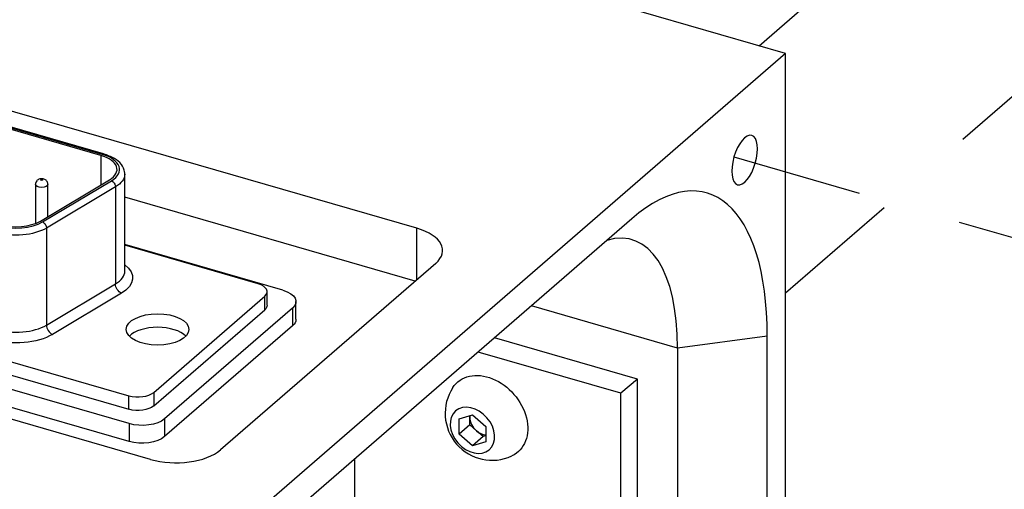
# Model space of a CAD drawing. Extents: x 0.3 to 39, y 0.1 to 10.9.
# Tile 22 of 26: x 32.206 to 33.151, y 6.928 to 7.378. Entities that reach past the tile are written whole.
import ezdxf

# ---------------------------------------------------------------- set-up
doc = ezdxf.new("R2010")
doc.units = 0
doc.header["$LTSCALE"] = 0.5
doc.header["$MEASUREMENT"] = 0
doc.linetypes.add('ONS_PHANTOM', pattern=[0.5, 0.25, -0.05, 0.05, -0.05, 0.05, -0.05])
for name, color, linetype in [('EXPLODE_LINES', 7, 'ONS_PHANTOM'), ('TANGENT_LINES', 7, 'CONTINUOUS'), ('VISIBLE', 7, 'CONTINUOUS')]:
    doc.layers.add(name, color=color, linetype=linetype)

msp = doc.modelspace()

# ---------------------------------------------------------------- linework, layer by layer
at = {"layer": 'EXPLODE_LINES'}
for p, q in [((32.9413, 7.11616), (34.01588, 8.04677)), ((32.91583, 7.35321), (33.11235, 7.5234)), ((32.8917, 7.24652), (35.93302, 6.36857))]:
    msp.add_line(p, q, dxfattribs=at)
at = {"layer": 'TANGENT_LINES'}
for p, q in [((32.2852, 7.24905), (32.04969, 7.31703)), ((32.28395, 7.24796), (32.28395, 7.21966)), ((32.22786, 7.1843), (32.29411, 7.22377)), ((32.29794, 7.21784), (32.2317, 7.17836)), ((32.29794, 7.21784), (32.29794, 7.12474)), ((32.2317, 7.17836), (32.2317, 7.08526)), ((32.58736, 7.1289), (32.58736, 7.17811)), ((32.2317, 7.08526), (32.29794, 7.12474)), ((32.30369, 7.11583), (32.23744, 7.07636)), ((32.44119, 7.09995), (32.44119, 7.11294)), ((32.46789, 7.10161), (32.46789, 7.08457)), ((32.83754, 7.06327), (32.69721, 7.10378)), ((32.92359, 7.0748), (32.83754, 7.06327)), ((32.31079, 7.00451), (32.31079, 7.0175)), ((32.33469, 7.02071), (32.33469, 7.00771)), ((32.34516, 6.99532), (32.34516, 6.97827)), ((32.31101, 6.99075), (32.31101, 6.9737))]:
    msp.add_line(p, q, dxfattribs=at)
for centre, major_axis, ratio, start_param, end_param in [((32.26845, 7.23454), (-0.0335, 0), 0.5, 2.443461, 4.18879), ((32.2022, 7.19506), (-0.0335, 0), 0.5, 1.047198, 2.443461), ((32.26845, 7.13711), (-0.0385, 0), 0.5, 2.443461, 3.141593), ((32.2022, 7.09763), (-0.0385, 0), 0.5, 1.047198, 2.443461), ((32.23744, 7.08285), (0.00384, -0.00644), 0.663414, 3.980571, 5.551367)]:
    msp.add_ellipse(centre, major_axis=major_axis, ratio=ratio, start_param=start_param, end_param=end_param, dxfattribs=at)
msp.add_ellipse((32.22709, 7.22454), major_axis=(-0.001, 0), ratio=0.5, dxfattribs=at)
at = {"layer": 'TANGENT_LINES', "extrusion": (0, 0, -1)}
for centre, major_axis, ratio, start_param, end_param in [((32.29411, 7.21944), (-0.00256, 0.0043), 0.663414, 0.731818, 2.302615), ((32.26845, 7.23021), (0.0385, 0), 0.5, 0.016692, 0.698132), ((32.22709, 7.22021), (0.006, 0), 0.5, 0.000177, 3.141359), ((32.22786, 7.17997), (-0.00256, 0.0043), 0.663414, 0.731818, 2.302615), ((32.2022, 7.19073), (0.0385, 0), 0.5, 0.698132, 2.094395), ((32.26845, 7.13062), (0.046, 0), 0.5, 5.704087, 6.981317), ((32.30369, 7.12233), (-0.00384, 0.00644), 0.663414, 3.873411, 5.444207), ((32.2022, 7.09114), (0.046, 0), 0.5, 0.698132, 2.094395)]:
    msp.add_ellipse(centre, major_axis=major_axis, ratio=ratio, start_param=start_param, end_param=end_param, dxfattribs=at)
at = {"layer": 'VISIBLE'}
for p, q in [((32.9413, 7.34586), (31.72239, 7.69773)), ((32.58736, 7.17811), (31.91568, 7.37201)), ((32.9413, 7.34586), (32.21788, 6.71935)), ((32.9413, 5.77746), (32.9413, 7.34586)), ((32.28395, 7.24796), (32.04844, 7.31595)), ((32.28659, 7.24952), (32.05108, 7.3175)), ((32.22595, 7.1851), (32.2922, 7.22458)), ((32.30695, 7.13711), (32.30695, 7.23021)), ((32.22109, 7.22021), (32.22109, 7.18277)), ((32.23309, 7.18936), (32.23309, 7.22021)), ((32.58568, 7.12745), (32.30695, 7.20791)), ((32.79367, 7.18731), (32.36552, 6.81652)), ((31.81586, 7.16038), (32.31079, 7.0175)), ((32.45874, 7.11869), (32.30695, 7.16251)), ((32.43479, 7.12489), (32.30695, 7.16179)), ((32.33145, 6.95649), (31.65977, 7.15038)), ((31.81586, 7.14739), (32.31079, 7.00451)), ((32.31101, 6.99075), (31.7919, 7.1406)), ((32.60537, 7.1445), (32.39868, 6.96549)), ((32.31101, 6.9737), (31.7919, 7.12355)), ((32.44354, 7.10432), (32.44354, 7.11731)), ((32.33469, 7.02071), (32.44119, 7.11294)), ((32.47124, 7.09082), (32.47124, 7.10786)), ((32.33469, 7.00771), (32.44119, 7.09995)), ((32.46789, 7.10161), (32.34516, 6.99532)), ((32.46789, 7.08457), (32.34516, 6.97827)), ((32.79897, 7.03349), (32.66178, 7.07309)), ((32.92359, 6.01784), (32.92359, 7.0748)), ((32.83754, 7.06327), (32.83754, 6.87633)), ((32.78322, 7.01985), (32.64603, 7.05945)), ((32.79897, 7.03349), (32.78322, 7.01985)), ((32.79897, 6.01062), (32.79897, 7.03349)), ((32.78322, 5.99698), (32.78322, 7.01985)), ((32.62781, 6.99538), (32.6406, 6.99907)), ((32.62781, 6.98061), (32.62781, 6.99538)), ((32.63805, 6.99686), (32.63805, 6.99833)), ((32.63805, 6.98948), (32.63805, 6.99686)), ((32.6406, 6.99907), (32.65338, 6.988)), ((32.63805, 6.98948), (32.62781, 6.98061)), ((32.64444, 6.98394), (32.63805, 6.98948)), ((32.65338, 6.988), (32.65338, 6.97323)), ((32.6406, 6.96954), (32.62781, 6.98061)), ((32.65083, 6.97841), (32.6406, 6.96954)), ((32.65083, 6.97841), (32.64444, 6.98394)), ((32.65338, 6.97914), (32.65083, 6.97841)), ((32.65338, 6.97323), (32.6406, 6.96954)), ((32.5275, 6.95681), (32.5275, 6.7384))]:
    msp.add_line(p, q, dxfattribs=at)
msp.add_arc((32.65946, 7.00064), 0.04504, 146.87288, 294.91391, dxfattribs=at)
at = {"layer": 'VISIBLE', "extrusion": (0, 0, -1)}
for centre, major_axis, ratio in [((32.90193, 7.24357), (-0.00682, -0.02364), 0.433013), ((32.6406, 6.98431), (-0.01611, 0.0186), 0.75)]:
    msp.add_ellipse(centre, major_axis=major_axis, ratio=ratio, dxfattribs=at)
at = {"layer": 'VISIBLE'}
for centre, major_axis, ratio, start_param, end_param in [((32.2852, 7.24471), (0.00139, 0.0048), 0.433013, 0, 0.588003), ((32.26845, 7.23454), (-0.031, 0), 0.5, 2.443461, 4.18879), ((32.79367, 6.96228), (0.07207, 0.24965), 0.433013, 5.300392, 6.871188), ((32.2022, 7.19506), (-0.031, 0), 0.5, 1.047198, 2.443461), ((32.56275, 7.1568), (-0.04921, 0), 0.5, 2.617994, 4.18879), ((32.73911, 6.97803), (0.0546, 0.18913), 0.433013, 5.300392, 6.555219), ((32.42604, 7.11731), (-0.0175, 0), 0.5, 2.617994, 4.18879), ((32.33836, 7.06814), (-0.03, 0), 0.5, 3.589425, 5.835353), ((32.33836, 7.06814), (-0.03, 0), 0.5, 3.589425, 5.835353), ((32.31954, 7.02508), (-0.0175, 0), 0.5, 1.047198, 2.617994), ((32.65083, 6.99317), (0.00967, -0.01116), 0.75, 3.735785, 3.855317), ((32.65083, 6.99317), (0.00967, -0.01116), 0.75, 3.855317, 4.902515), ((32.65083, 6.99317), (0.00967, -0.01116), 0.75, 4.902515, 5.626867), ((32.35606, 6.9778), (-0.04921, 0), 0.5, 1.047198, 2.617994)]:
    msp.add_ellipse(centre, major_axis=major_axis, ratio=ratio, start_param=start_param, end_param=end_param, dxfattribs=at)
at = {"layer": 'VISIBLE', "extrusion": (0, 0, -1)}
for centre, major_axis, ratio, start_param, end_param in [((32.44624, 7.10786), (0.025, 0), 0.5, 5.235988, 6.806784), ((32.42604, 7.10432), (0.0175, 0), 0.5, 0, 0.523599), ((32.44624, 7.09082), (0.025, 0), 0.5, 0, 0.523599), ((32.65536, 6.99709), (-0.029, 0.03348), 0.75, 6.071631, 9.636333), ((32.31954, 7.01209), (0.0175, 0), 0.5, 0.523599, 2.094395), ((32.32351, 7.00157), (0.025, 0), 0.5, 0.523599, 2.094395), ((32.32351, 6.98452), (0.025, 0), 0.5, 0.523599, 2.094395)]:
    msp.add_ellipse(centre, major_axis=major_axis, ratio=ratio, start_param=start_param, end_param=end_param, dxfattribs=at)
at = {"layer": 'VISIBLE'}
msp.add_ellipse((32.33836, 7.08113), major_axis=(-0.03, 0), ratio=0.5, dxfattribs=at)
for points, knots in [([(32.30694, 7.22974), (32.30697, 7.23054), (32.30705, 7.23268), (32.30397, 7.2401), (32.29711, 7.24564), (32.29024, 7.24817), (32.28659, 7.24952)], [0, 0, 0, 0, 0.154176, 0.410707, 0.687329, 1, 1, 1, 1]), ([(32.23309, 7.22021), (32.23308, 7.22054), (32.23306, 7.22129), (32.23241, 7.22301), (32.23138, 7.2242), (32.23009, 7.22509), (32.22853, 7.22564), (32.22655, 7.22581), (32.22439, 7.22527), (32.22288, 7.22428), (32.22168, 7.22292), (32.2211, 7.22107), (32.2211, 7.22045), (32.22109, 7.2202)], [0, 0, 0, 0, 0.073301, 0.16926, 0.25929, 0.347435, 0.438508, 0.53923, 0.645261, 0.740362, 0.836735, 0.934871, 1, 1, 1, 1])]:
    msp.add_open_spline(points, degree=3, knots=knots, dxfattribs=at)

doc.saveas('drawing.dxf')
